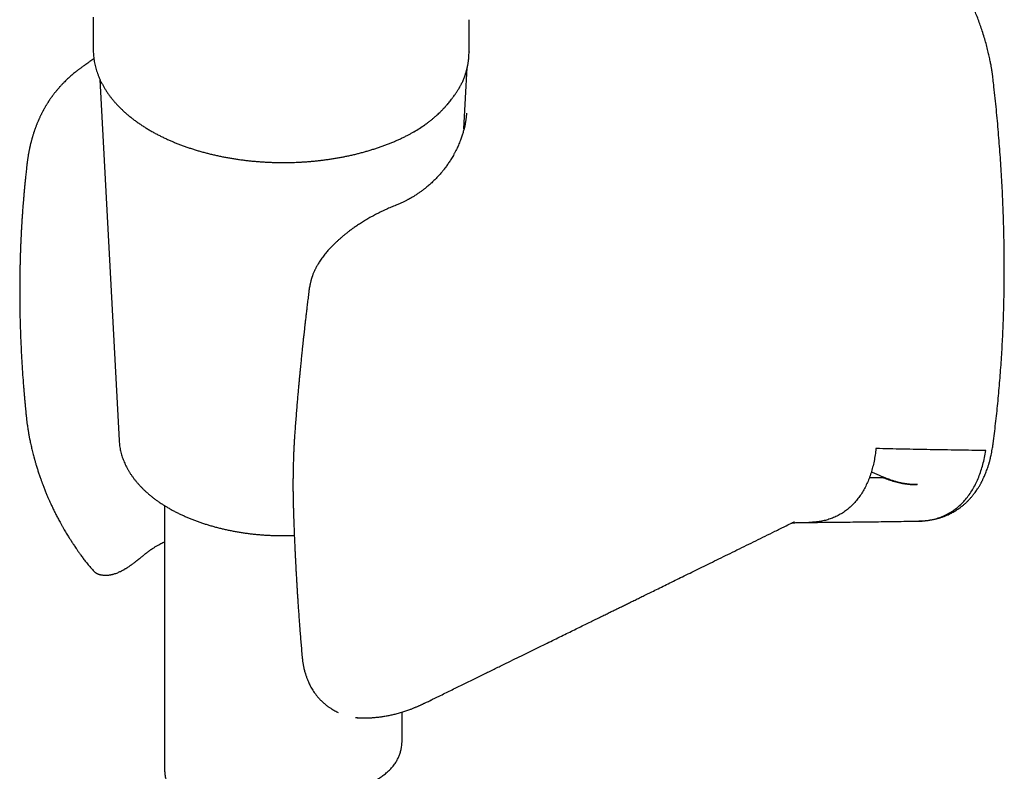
# Model space of a CAD drawing. Header units: millimetres. Extents: x 8 to 958, y 12 to 1032.
# Tile 5 of 27: x 895 to 958, y 198 to 245. Entities that reach past the tile are written whole.
import ezdxf

# ---------------------------------------------------------------- set-up
doc = ezdxf.new("R2010")
doc.units = ezdxf.units.MM

msp = doc.modelspace()

# ---------------------------------------------------------------- linework, layer by layer
at = {"color": 7, "linetype": 'Continuous', "lineweight": 30}
for p, q in [((900.06, 245.153), (900.06, 243.109)), ((923.794, 242.947), (923.794, 244.989)), ((900.06, 243.109), (900.06, 243.105)), ((900.101, 242.516), (899.846, 242.343)), ((923.789, 242.955), (923.788, 242.947)), ((923.47, 238.092), (923.676, 241.965)), ((900.483, 241.213), (901.694, 218.411)), ((923.439, 241.216), (923.438, 241.212)), ((923.623, 239.085), (923.622, 239.073)), ((913.683, 227.883), (913.683, 227.887)), ((895.819, 220.052), (895.819, 220.046)), ((901.694, 218.415), (901.694, 218.411)), ((904.56, 214.312), (904.56, 197.768)), ((944.093, 213.177), (944.098, 213.18)), ((903.262, 211.2), (903.264, 211.202)), ((900.117, 210.155), (900.119, 210.151)), ((913.249, 204.763), (913.249, 204.759)), ((921.348, 202.016), (921.344, 202.014)), ((916.721, 200.924), (916.739, 200.923)), ((919.56, 199.485), (919.56, 201.274))]:
    msp.add_line(p, q, dxfattribs=at)
for points, knots in [([(956.878, 241.24), (956.872, 241.286), (956.862, 241.371), (956.847, 241.49), (956.833, 241.59), (956.821, 241.671), (956.812, 241.732), (956.805, 241.774), (956.801, 241.799), (956.799, 241.816), (956.796, 241.832), (956.794, 241.849), (956.788, 241.883), (956.779, 241.938), (956.765, 242.02), (956.747, 242.121), (956.725, 242.24), (956.698, 242.379), (956.668, 242.528), (956.635, 242.684), (956.584, 242.909), (956.511, 243.209), (956.409, 243.586), (956.294, 243.977), (956.17, 244.359), (956.041, 244.732), (955.907, 245.091), (955.764, 245.45), (955.615, 245.802), (955.463, 246.142), (955.3, 246.487), (955.126, 246.835), (954.943, 247.184), (954.76, 247.514), (954.561, 247.856), (954.344, 248.212), (954.102, 248.587), (953.85, 248.956), (953.589, 249.321), (953.316, 249.683), (953.029, 250.043), (952.749, 250.377), (952.478, 250.684), (952.218, 250.966), (951.946, 251.247), (951.662, 251.527), (951.43, 251.744), (951.255, 251.902), (951.143, 252.001), (951.038, 252.093), (950.943, 252.174), (950.862, 252.242), (950.805, 252.288), (950.769, 252.318), (950.75, 252.333), (950.733, 252.348), (950.717, 252.36), (950.702, 252.372), (950.682, 252.389), (950.65, 252.414), (950.602, 252.453), (950.537, 252.504), (950.455, 252.568), (950.356, 252.644), (950.285, 252.697), (950.247, 252.726)], [0, 0, 0, 0, 0.011033, 0.020521, 0.028464, 0.034863, 0.039718, 0.043031, 0.044742, 0.045818, 0.047031, 0.048383, 0.049872, 0.055118, 0.061583, 0.069268, 0.078855, 0.089841, 0.101776, 0.113913, 0.126241, 0.154447, 0.183606, 0.21372, 0.244792, 0.27191, 0.299724, 0.327856, 0.355185, 0.38164, 0.407222, 0.436254, 0.464081, 0.490703, 0.516105, 0.547554, 0.578979, 0.610616, 0.642476, 0.674641, 0.707697, 0.741771, 0.769203, 0.797295, 0.826245, 0.856097, 0.886855, 0.898361, 0.909991, 0.921087, 0.930732, 0.938919, 0.945647, 0.947806, 0.949757, 0.9515, 0.953036, 0.954364, 0.956067, 0.959107, 0.964012, 0.970553, 0.97873, 0.988545, 1, 1, 1, 1]), ([(900.06, 243.105), (900.06, 243.052), (900.062, 242.943), (900.071, 242.777), (900.088, 242.606), (900.111, 242.435), (900.141, 242.265), (900.178, 242.094), (900.222, 241.923), (900.273, 241.753), (900.331, 241.583), (900.396, 241.413), (900.467, 241.244), (900.546, 241.076), (900.633, 240.908), (900.726, 240.742), (900.826, 240.576), (900.933, 240.412), (901.047, 240.249), (901.168, 240.088), (901.296, 239.928), (901.431, 239.77), (901.573, 239.614), (901.721, 239.46), (901.876, 239.308), (902.037, 239.159), (902.204, 239.012), (902.378, 238.867), (902.558, 238.725), (902.744, 238.586), (902.936, 238.45), (903.133, 238.316), (903.336, 238.186), (903.545, 238.058), (903.759, 237.934), (903.978, 237.813), (904.194, 237.699), (904.415, 237.589), (904.633, 237.485), (904.854, 237.385), (905.07, 237.291), (905.291, 237.2), (905.514, 237.112), (905.74, 237.028), (905.97, 236.946), (906.203, 236.867), (906.438, 236.792), (906.676, 236.719), (906.917, 236.65), (907.16, 236.584), (907.405, 236.522), (907.652, 236.462), (907.902, 236.406), (908.154, 236.353), (908.407, 236.304), (908.662, 236.258), (908.918, 236.215), (909.175, 236.176), (909.434, 236.14), (909.694, 236.108), (909.953, 236.079), (910.213, 236.053), (910.473, 236.031), (910.731, 236.013), (910.984, 235.998), (911.227, 235.986), (911.444, 235.979), (911.633, 235.974), (911.833, 235.971), (911.974, 235.97), (912.06, 235.97)], [0, 0, 0, 0, 0.013528, 0.028172, 0.042857, 0.057588, 0.072371, 0.08721, 0.102108, 0.11707, 0.132098, 0.147194, 0.162359, 0.177594, 0.192897, 0.208268, 0.223705, 0.239205, 0.254764, 0.27038, 0.286049, 0.301766, 0.317527, 0.333328, 0.349165, 0.365034, 0.380932, 0.396854, 0.412798, 0.428761, 0.444741, 0.460736, 0.476744, 0.492763, 0.508794, 0.524834, 0.540884, 0.555288, 0.571312, 0.585708, 0.600101, 0.61449, 0.628873, 0.643252, 0.657625, 0.671994, 0.686356, 0.700713, 0.715065, 0.72941, 0.743748, 0.758079, 0.772403, 0.786717, 0.801023, 0.815317, 0.829598, 0.843864, 0.85811, 0.87233, 0.886517, 0.900656, 0.914723, 0.928675, 0.94242, 0.955736, 0.967876, 0.977281, 0.986227, 1, 1, 1, 1]), ([(923.441, 241.215), (923.453, 241.246), (923.482, 241.318), (923.521, 241.426), (923.558, 241.535), (923.588, 241.63), (923.612, 241.711), (923.629, 241.775), (923.642, 241.824), (923.651, 241.86), (923.658, 241.889), (923.665, 241.916), (923.672, 241.946), (923.679, 241.977), (923.688, 242.018), (923.699, 242.07), (923.711, 242.136), (923.725, 242.213), (923.74, 242.304), (923.754, 242.409), (923.767, 242.527), (923.778, 242.658), (923.786, 242.801), (923.787, 242.9), (923.787, 242.951)], [0, 0, 0, 0, 0.0545623, 0.12639, 0.1899123, 0.2451364, 0.2920685, 0.3307137, 0.357246, 0.3776957, 0.3930892, 0.4089946, 0.4262492, 0.4448527, 0.4648047, 0.4988035, 0.5365211, 0.5811938, 0.6335213, 0.6935017, 0.7598559, 0.8335818, 0.9146714, 1, 1, 1, 1]), ([(899.846, 242.343), (899.825, 242.328), (899.786, 242.302), (899.735, 242.267), (899.696, 242.241), (899.667, 242.22), (899.639, 242.201), (899.608, 242.18), (899.576, 242.157), (899.54, 242.133), (899.501, 242.106), (899.455, 242.072), (899.403, 242.035), (899.339, 241.99), (899.274, 241.942), (899.206, 241.892), (899.143, 241.844), (899.079, 241.795), (899.01, 241.741), (898.921, 241.671), (898.817, 241.586), (898.701, 241.488), (898.592, 241.392), (898.492, 241.302), (898.396, 241.213), (898.303, 241.123), (898.215, 241.035), (898.138, 240.956), (898.071, 240.886), (898.006, 240.816), (897.935, 240.737), (897.86, 240.652), (897.79, 240.57), (897.734, 240.502), (897.688, 240.445), (897.645, 240.391), (897.598, 240.331), (897.551, 240.271), (897.509, 240.215), (897.473, 240.165), (897.44, 240.12), (897.404, 240.07), (897.364, 240.014), (897.324, 239.956), (897.289, 239.904), (897.26, 239.86), (897.232, 239.817), (897.2, 239.768), (897.163, 239.71), (897.127, 239.652), (897.094, 239.598), (897.063, 239.546), (897.03, 239.49), (896.997, 239.432), (896.966, 239.378), (896.94, 239.33), (896.915, 239.285), (896.887, 239.233), (896.853, 239.169), (896.817, 239.1), (896.783, 239.032), (896.752, 238.97), (896.723, 238.91), (896.694, 238.847), (896.664, 238.783), (896.637, 238.724), (896.616, 238.675), (896.595, 238.627), (896.57, 238.571), (896.54, 238.498), (896.508, 238.421), (896.477, 238.342), (896.448, 238.267), (896.421, 238.194), (896.398, 238.132), (896.378, 238.077), (896.358, 238.019), (896.336, 237.954), (896.315, 237.892), (896.296, 237.833), (896.275, 237.769), (896.251, 237.693), (896.228, 237.615), (896.207, 237.545), (896.19, 237.483), (896.172, 237.421), (896.156, 237.359), (896.139, 237.297), (896.123, 237.232), (896.105, 237.16), (896.087, 237.086), (896.071, 237.019), (896.057, 236.958), (896.042, 236.889), (896.025, 236.81), (896.009, 236.731), (895.996, 236.662), (895.984, 236.6), (895.972, 236.537), (895.96, 236.469), (895.947, 236.393), (895.933, 236.311), (895.921, 236.23), (895.91, 236.155), (895.899, 236.08), (895.89, 236.013), (895.883, 235.956), (895.877, 235.914), (895.872, 235.869), (895.865, 235.814), (895.857, 235.743), (895.85, 235.674), (895.846, 235.629), (895.844, 235.614)], [0, 0, 0, 0, 0.009813, 0.017561, 0.023246, 0.026975, 0.030699, 0.035137, 0.04016, 0.044684, 0.050332, 0.056376, 0.064137, 0.071952, 0.082626, 0.091427, 0.100162, 0.10913, 0.118899, 0.129477, 0.147401, 0.164828, 0.181508, 0.197634, 0.211876, 0.227791, 0.243669, 0.256271, 0.26729, 0.278369, 0.291172, 0.305927, 0.319882, 0.330745, 0.338226, 0.346872, 0.356409, 0.36645, 0.375273, 0.382311, 0.389299, 0.396253, 0.405275, 0.415131, 0.42265, 0.428636, 0.434926, 0.442112, 0.451002, 0.460748, 0.468115, 0.474991, 0.483735, 0.492637, 0.500494, 0.507433, 0.513352, 0.520342, 0.529937, 0.540842, 0.550146, 0.559103, 0.567329, 0.575634, 0.585851, 0.594189, 0.600631, 0.60637, 0.614273, 0.624326, 0.636539, 0.646297, 0.656853, 0.667434, 0.6761, 0.682269, 0.689793, 0.699535, 0.708446, 0.715099, 0.722937, 0.734408, 0.745245, 0.754169, 0.762006, 0.770109, 0.778467, 0.786408, 0.794428, 0.803925, 0.814728, 0.823388, 0.829822, 0.838535, 0.849885, 0.860427, 0.868767, 0.876183, 0.884212, 0.892832, 0.901874, 0.913217, 0.923683, 0.932459, 0.941413, 0.951693, 0.957248, 0.962504, 0.967484, 0.973924, 0.982905, 0.994428, 1, 1, 1, 1]), ([(956.875, 218.184), (956.885, 218.254), (956.923, 218.531), (956.983, 219.02), (957.058, 219.652), (957.128, 220.287), (957.193, 220.926), (957.252, 221.568), (957.307, 222.214), (957.357, 222.862), (957.402, 223.515), (957.443, 224.17), (957.478, 224.828), (957.509, 225.49), (957.534, 226.155), (957.555, 226.823), (957.57, 227.493), (957.581, 228.167), (957.587, 228.844), (957.588, 229.523), (957.584, 230.205), (957.575, 230.89), (957.561, 231.578), (957.542, 232.269), (957.519, 232.962), (957.49, 233.657), (957.457, 234.355), (957.418, 235.056), (957.375, 235.759), (957.327, 236.465), (957.274, 237.173), (957.216, 237.883), (957.153, 238.595), (957.085, 239.31), (957.012, 240.027), (956.943, 240.67), (956.896, 241.076), (956.877, 241.241)], [0, 0, 0, 0, 0.009774, 0.039135, 0.068498, 0.097865, 0.127233, 0.156604, 0.185977, 0.215353, 0.24473, 0.274109, 0.303491, 0.332875, 0.36226, 0.391647, 0.421037, 0.450428, 0.479821, 0.509215, 0.538612, 0.568011, 0.597411, 0.626813, 0.656218, 0.685624, 0.715032, 0.744442, 0.773855, 0.803269, 0.832686, 0.862105, 0.891526, 0.92095, 0.950376, 0.979805, 1, 1, 1, 1]), ([(922.796, 240.118), (922.821, 240.153), (922.867, 240.218), (922.932, 240.311), (922.988, 240.393), (923.037, 240.468), (923.082, 240.537), (923.121, 240.599), (923.155, 240.655), (923.185, 240.705), (923.218, 240.762), (923.255, 240.828), (923.297, 240.906), (923.343, 240.997), (923.392, 241.1), (923.423, 241.173), (923.44, 241.212)], [0, 0, 0, 0, 0.099732, 0.188152, 0.265386, 0.332615, 0.3968, 0.459133, 0.504677, 0.549199, 0.598657, 0.658149, 0.727817, 0.807844, 0.898468, 1, 1, 1, 1]), ([(920.992, 238.349), (921.056, 238.396), (921.18, 238.486), (921.353, 238.62), (921.509, 238.747), (921.648, 238.866), (921.774, 238.977), (921.886, 239.082), (921.978, 239.171), (922.053, 239.245), (922.111, 239.305), (922.157, 239.352), (922.192, 239.389), (922.22, 239.419), (922.253, 239.455), (922.298, 239.504), (922.356, 239.568), (922.427, 239.649), (922.508, 239.745), (922.598, 239.856), (922.696, 239.982), (922.761, 240.071), (922.796, 240.119)], [0, 0, 0, 0, 0.087402, 0.168994, 0.244836, 0.314963, 0.379596, 0.439255, 0.493964, 0.530786, 0.564152, 0.593872, 0.609677, 0.624755, 0.644012, 0.668626, 0.704912, 0.748791, 0.800257, 0.859299, 0.925893, 1, 1, 1, 1]), ([(923.625, 239.088), (923.623, 239.051), (923.619, 238.982), (923.61, 238.88), (923.6, 238.787), (923.589, 238.701), (923.577, 238.621), (923.565, 238.546), (923.546, 238.432), (923.516, 238.283), (923.471, 238.086), (923.412, 237.869), (923.337, 237.627), (923.259, 237.409), (923.186, 237.224), (923.125, 237.078), (923.062, 236.938), (922.996, 236.797), (922.921, 236.648), (922.842, 236.5), (922.762, 236.358), (922.686, 236.229), (922.611, 236.108), (922.538, 235.996), (922.467, 235.89), (922.394, 235.785), (922.313, 235.674), (922.22, 235.551), (922.118, 235.423), (922.012, 235.297), (921.909, 235.179), (921.809, 235.07), (921.685, 234.939), (921.529, 234.784), (921.337, 234.606), (921.163, 234.457), (921.01, 234.333), (920.876, 234.23), (920.726, 234.12), (920.588, 234.024), (920.47, 233.946), (920.38, 233.888), (920.298, 233.837), (920.226, 233.794), (920.165, 233.759), (920.117, 233.731), (920.08, 233.71), (920.047, 233.691), (920.009, 233.67), (919.96, 233.644), (919.9, 233.611), (919.829, 233.574), (919.722, 233.52), (919.575, 233.449), (919.384, 233.362), (919.247, 233.306), (919.175, 233.277)], [0, 0, 0, 0, 0.018906, 0.0357316, 0.0504752, 0.0631423, 0.0745126, 0.0855961, 0.0963981, 0.1249237, 0.1526704, 0.1865644, 0.221943, 0.2589434, 0.2825998, 0.3040146, 0.3238887, 0.3443717, 0.3661347, 0.3900747, 0.4103682, 0.4302099, 0.4486853, 0.4657949, 0.4819867, 0.4977672, 0.5151247, 0.5346582, 0.5562503, 0.5771803, 0.5967697, 0.6151904, 0.632792, 0.6641961, 0.6968677, 0.7297514, 0.7482876, 0.7687791, 0.7912264, 0.8156293, 0.8291924, 0.8422584, 0.8537579, 0.8636909, 0.8720573, 0.8788574, 0.8834396, 0.8872238, 0.8922094, 0.8987109, 0.906728, 0.9162598, 0.9270112, 0.9487443, 0.9730778, 1, 1, 1, 1]), ([(920.31, 237.911), (920.428, 237.981), (920.665, 238.122), (920.883, 238.274), (920.992, 238.349)], [0, 0, 0, 0, 0.500159, 1, 1, 1, 1]), ([(912.06, 235.97), (912.158, 235.97), (912.296, 235.971), (912.499, 235.974), (912.672, 235.979), (912.877, 235.986), (913.093, 235.996), (913.319, 236.008), (913.551, 236.024), (913.79, 236.043), (914.032, 236.065), (914.277, 236.091), (914.523, 236.119), (914.772, 236.152), (915.021, 236.187), (915.271, 236.226), (915.52, 236.269), (915.77, 236.315), (916.018, 236.364), (916.266, 236.417), (916.512, 236.473), (916.758, 236.532), (917.001, 236.595), (917.243, 236.661), (917.482, 236.731), (917.72, 236.804), (917.955, 236.88), (918.188, 236.959), (918.417, 237.042), (918.644, 237.127), (918.868, 237.216), (919.089, 237.308), (919.307, 237.403), (919.521, 237.501), (919.694, 237.584), (919.795, 237.635), (919.827, 237.651)], [0, 0, 0, 0, 0.035019, 0.04898, 0.07219, 0.096265, 0.122078, 0.149016, 0.176831, 0.205325, 0.23436, 0.263831, 0.293659, 0.323785, 0.354161, 0.38475, 0.415522, 0.446453, 0.477522, 0.508713, 0.540012, 0.571407, 0.602887, 0.634444, 0.666072, 0.697762, 0.72951, 0.761311, 0.79316, 0.825053, 0.856988, 0.888961, 0.920969, 0.95301, 0.985081, 1, 1, 1, 1]), ([(919.827, 237.651), (919.858, 237.666), (919.95, 237.712), (920.097, 237.791), (920.229, 237.863), (920.299, 237.905), (920.314, 237.913)], [0, 0, 0, 0, 0.18575, 0.546544, 0.907702, 1, 1, 1, 1]), ([(895.846, 235.629), (895.839, 235.566), (895.825, 235.441), (895.805, 235.26), (895.787, 235.091), (895.772, 234.941), (895.759, 234.809), (895.747, 234.694), (895.738, 234.601), (895.731, 234.527), (895.725, 234.47), (895.721, 234.426), (895.718, 234.391), (895.715, 234.358), (895.711, 234.317), (895.706, 234.266), (895.7, 234.201), (895.693, 234.119), (895.684, 234.022), (895.675, 233.918), (895.662, 233.768), (895.647, 233.582), (895.63, 233.366), (895.615, 233.176), (895.603, 233.011), (895.592, 232.867), (895.583, 232.731), (895.574, 232.598), (895.565, 232.465), (895.557, 232.347), (895.551, 232.244), (895.545, 232.158), (895.541, 232.079), (895.537, 232.014), (895.534, 231.969), (895.532, 231.936), (895.53, 231.906), (895.528, 231.871), (895.525, 231.814), (895.521, 231.73), (895.514, 231.614), (895.507, 231.474), (895.499, 231.31), (895.49, 231.123), (895.481, 230.913), (895.471, 230.682), (895.461, 230.429), (895.454, 230.228), (895.45, 230.083), (895.447, 230.002), (895.445, 229.92), (895.443, 229.836), (895.44, 229.752), (895.438, 229.671), (895.436, 229.599), (895.435, 229.542), (895.434, 229.499), (895.433, 229.468), (895.433, 229.442), (895.432, 229.416), (895.431, 229.385), (895.43, 229.335), (895.429, 229.264), (895.427, 229.166), (895.425, 229.052), (895.423, 228.927), (895.421, 228.797), (895.42, 228.669), (895.418, 228.472), (895.416, 228.212), (895.415, 227.878), (895.415, 227.544), (895.417, 227.281), (895.419, 227.099), (895.42, 226.995), (895.421, 226.897), (895.422, 226.811), (895.423, 226.743), (895.424, 226.693), (895.424, 226.656), (895.425, 226.623), (895.426, 226.587), (895.426, 226.544), (895.427, 226.483), (895.429, 226.4), (895.431, 226.292), (895.434, 226.16), (895.438, 226.005), (895.442, 225.833), (895.447, 225.656), (895.453, 225.48), (895.458, 225.304), (895.472, 224.917), (895.495, 224.359), (895.533, 223.625), (895.576, 222.928), (895.612, 222.408), (895.638, 222.069), (895.649, 221.917), (895.661, 221.775), (895.671, 221.649), (895.68, 221.543), (895.687, 221.457), (895.692, 221.399), (895.695, 221.364), (895.696, 221.345), (895.698, 221.329), (895.699, 221.31), (895.702, 221.28), (895.706, 221.236), (895.711, 221.176), (895.718, 221.095), (895.727, 220.994), (895.739, 220.869), (895.752, 220.724), (895.767, 220.559), (895.785, 220.374), (895.802, 220.201), (895.814, 220.089), (895.818, 220.046)], [0, 0, 0, 0, 0.012492, 0.02477, 0.035861, 0.045766, 0.054486, 0.062022, 0.068374, 0.072962, 0.076645, 0.079614, 0.081546, 0.083545, 0.086212, 0.089546, 0.093546, 0.099117, 0.105614, 0.112723, 0.119634, 0.135127, 0.149267, 0.162055, 0.172333, 0.181544, 0.190311, 0.199024, 0.207682, 0.216287, 0.222038, 0.227765, 0.233219, 0.237458, 0.240391, 0.242098, 0.243895, 0.246165, 0.248906, 0.254975, 0.262549, 0.271626, 0.282206, 0.294453, 0.308065, 0.323038, 0.339372, 0.357064, 0.362167, 0.367373, 0.372681, 0.378092, 0.383605, 0.389082, 0.393726, 0.397411, 0.400242, 0.402022, 0.403456, 0.405171, 0.407168, 0.409445, 0.41469, 0.421001, 0.428378, 0.436706, 0.445086, 0.453329, 0.461435, 0.48302, 0.50357, 0.525597, 0.547219, 0.553935, 0.560614, 0.567123, 0.572686, 0.57718, 0.580109, 0.582296, 0.584184, 0.586491, 0.589226, 0.592389, 0.598226, 0.60512, 0.613071, 0.623388, 0.634681, 0.645964, 0.65719, 0.668359, 0.679469, 0.731074, 0.774612, 0.818574, 0.863262, 0.872933, 0.882636, 0.891838, 0.899775, 0.906439, 0.911833, 0.915957, 0.917362, 0.918523, 0.919442, 0.920386, 0.922228, 0.925033, 0.928802, 0.933534, 0.940121, 0.947965, 0.957066, 0.967424, 0.979036, 0.991904, 1, 1, 1, 1]), ([(919.177, 233.277), (919.074, 233.235), (918.87, 233.152), (918.563, 233.017), (918.261, 232.876), (917.965, 232.728), (917.676, 232.575), (917.396, 232.417), (917.125, 232.255), (916.876, 232.097), (916.648, 231.944), (916.443, 231.8), (916.252, 231.66), (916.077, 231.525), (915.917, 231.397), (915.774, 231.278), (915.642, 231.164), (915.515, 231.051), (915.402, 230.947), (915.305, 230.854), (915.226, 230.776), (915.154, 230.704), (915.091, 230.639), (915.028, 230.573), (914.958, 230.498), (914.876, 230.407), (914.784, 230.301), (914.688, 230.184), (914.592, 230.063), (914.501, 229.94), (914.413, 229.816), (914.332, 229.693), (914.266, 229.587), (914.216, 229.502), (914.179, 229.437), (914.149, 229.382), (914.12, 229.326), (914.087, 229.262), (914.049, 229.183), (914.008, 229.094), (913.97, 229.003), (913.936, 228.919), (913.907, 228.842), (913.885, 228.779), (913.867, 228.727), (913.853, 228.683), (913.84, 228.641), (913.827, 228.6), (913.816, 228.559), (913.803, 228.513), (913.788, 228.455), (913.769, 228.379), (913.747, 228.283), (913.724, 228.168), (913.701, 228.034), (913.688, 227.938), (913.682, 227.887)], [0, 0, 0, 0, 0.044672, 0.087957, 0.129899, 0.170562, 0.210024, 0.248355, 0.285466, 0.321332, 0.352032, 0.381192, 0.40873, 0.434528, 0.458491, 0.480172, 0.500032, 0.51991, 0.54064, 0.554265, 0.56796, 0.580143, 0.590551, 0.600484, 0.612819, 0.627633, 0.644846, 0.663765, 0.682727, 0.701737, 0.720799, 0.739922, 0.7577, 0.768649, 0.778176, 0.786298, 0.793482, 0.802756, 0.814655, 0.828202, 0.841701, 0.853975, 0.865035, 0.874889, 0.881335, 0.887599, 0.893691, 0.899612, 0.905362, 0.911266, 0.919052, 0.930081, 0.94369, 0.959877, 0.978645, 1, 1, 1, 1]), ([(913.68, 227.883), (913.664, 227.753), (913.633, 227.5), (913.588, 227.132), (913.546, 226.787), (913.508, 226.466), (913.474, 226.168), (913.442, 225.898), (913.415, 225.654), (913.39, 225.437), (913.368, 225.24), (913.349, 225.064), (913.332, 224.912), (913.318, 224.784), (913.307, 224.677), (913.297, 224.586), (913.288, 224.505), (913.28, 224.426), (913.271, 224.343), (913.259, 224.231), (913.244, 224.085), (913.225, 223.903), (913.206, 223.717), (913.187, 223.53), (913.168, 223.343), (913.148, 223.144), (913.127, 222.931), (913.105, 222.705), (913.082, 222.463), (913.058, 222.207), (913.033, 221.934), (913.005, 221.625), (912.974, 221.278), (912.941, 220.891), (912.906, 220.48), (912.871, 220.047), (912.835, 219.59), (912.811, 219.279), (912.799, 219.119)], [0, 0, 0, 0, 0.044499, 0.08636, 0.125585, 0.162173, 0.196125, 0.227441, 0.254554, 0.279324, 0.301751, 0.321835, 0.339575, 0.35367, 0.365828, 0.37605, 0.384749, 0.393701, 0.403109, 0.412971, 0.432234, 0.453026, 0.475348, 0.495654, 0.517078, 0.539626, 0.563761, 0.58981, 0.617256, 0.646549, 0.677688, 0.710673, 0.75235, 0.796644, 0.843556, 0.893086, 0.945234, 1, 1, 1, 1]), ([(895.818, 220.052), (895.825, 219.978), (895.839, 219.836), (895.862, 219.632), (895.886, 219.448), (895.91, 219.283), (895.932, 219.137), (895.952, 219.018), (895.968, 218.924), (895.981, 218.848), (895.994, 218.776), (896.008, 218.699), (896.024, 218.613), (896.045, 218.509), (896.07, 218.385), (896.1, 218.243), (896.133, 218.092), (896.168, 217.941), (896.206, 217.782), (896.246, 217.624), (896.285, 217.472), (896.318, 217.352), (896.343, 217.258), (896.363, 217.187), (896.382, 217.119), (896.403, 217.047), (896.429, 216.958), (896.46, 216.852), (896.495, 216.738), (896.532, 216.621), (896.569, 216.505), (896.607, 216.386), (896.647, 216.266), (896.687, 216.149), (896.726, 216.036), (896.761, 215.937), (896.791, 215.855), (896.816, 215.786), (896.842, 215.716), (896.873, 215.633), (896.911, 215.532), (896.954, 215.42), (897, 215.304), (897.06, 215.155), (897.131, 214.982), (897.215, 214.787), (897.298, 214.599), (897.385, 214.406), (897.484, 214.196), (897.59, 213.974), (897.706, 213.743), (897.828, 213.505), (897.943, 213.29), (898.048, 213.1), (898.137, 212.943), (898.225, 212.792), (898.311, 212.646), (898.393, 212.512), (898.47, 212.389), (898.535, 212.287), (898.589, 212.203), (898.63, 212.14), (898.658, 212.097), (898.68, 212.063), (898.704, 212.026), (898.735, 211.978), (898.779, 211.912), (898.835, 211.826), (898.908, 211.717), (898.995, 211.586), (899.099, 211.434), (899.22, 211.261), (899.359, 211.068), (899.516, 210.858), (899.694, 210.632), (899.894, 210.393), (900.04, 210.235), (900.116, 210.153)], [0, 0, 0, 0, 0.022053, 0.042121, 0.060223, 0.076376, 0.090586, 0.102829, 0.111073, 0.118112, 0.12471, 0.132081, 0.140251, 0.149445, 0.161919, 0.175922, 0.190453, 0.205047, 0.219108, 0.235614, 0.249975, 0.262374, 0.26996, 0.276716, 0.282644, 0.28903, 0.297383, 0.307693, 0.319151, 0.329912, 0.340917, 0.352164, 0.363653, 0.375255, 0.385571, 0.395758, 0.403569, 0.409189, 0.415517, 0.42358, 0.433179, 0.444392, 0.455856, 0.466942, 0.48727, 0.506234, 0.523872, 0.542357, 0.563148, 0.586225, 0.608408, 0.63233, 0.657973, 0.673885, 0.690387, 0.706451, 0.721004, 0.735967, 0.74893, 0.7599, 0.768889, 0.775907, 0.780035, 0.783028, 0.78675, 0.791967, 0.798677, 0.808132, 0.819883, 0.834071, 0.85069, 0.869727, 0.891158, 0.914952, 0.941062, 0.969433, 1, 1, 1, 1]), ([(912.799, 219.119), (912.791, 219.005), (912.775, 218.784), (912.755, 218.461), (912.738, 218.157), (912.723, 217.872), (912.712, 217.607), (912.702, 217.36), (912.694, 217.133), (912.688, 216.926), (912.684, 216.738), (912.68, 216.57), (912.677, 216.422), (912.675, 216.293), (912.674, 216.185), (912.673, 216.099), (912.673, 216.034), (912.672, 215.985), (912.672, 215.942), (912.672, 215.903), (912.671, 215.864), (912.671, 215.826), (912.671, 215.783), (912.671, 215.73), (912.671, 215.664), (912.671, 215.581), (912.671, 215.483), (912.671, 215.369), (912.672, 215.239), (912.674, 215.092), (912.676, 214.93), (912.678, 214.752), (912.682, 214.557), (912.687, 214.347), (912.691, 214.201), (912.694, 214.125)], [0, 0, 0, 0, 0.069697, 0.135373, 0.197031, 0.254678, 0.308315, 0.357947, 0.403575, 0.445201, 0.482825, 0.516448, 0.546071, 0.571693, 0.593315, 0.610936, 0.623073, 0.632153, 0.640164, 0.648703, 0.655915, 0.663465, 0.671392, 0.681487, 0.694723, 0.711102, 0.730623, 0.753287, 0.779094, 0.808045, 0.840141, 0.875383, 0.913773, 0.955311, 1, 1, 1, 1]), ([(901.694, 218.416), (901.694, 218.408), (901.696, 218.348), (901.707, 218.234), (901.725, 218.076), (901.751, 217.918), (901.784, 217.76), (901.823, 217.603), (901.869, 217.446), (901.921, 217.29), (901.98, 217.135), (902.046, 216.981), (902.118, 216.828), (902.196, 216.676), (902.282, 216.525), (902.373, 216.375), (902.471, 216.227), (902.576, 216.081), (902.687, 215.936), (902.804, 215.793), (902.927, 215.651), (903.056, 215.512), (903.191, 215.375), (903.332, 215.24), (903.479, 215.107), (903.631, 214.977), (903.789, 214.85), (903.952, 214.724), (904.121, 214.602), (904.294, 214.482), (904.473, 214.365), (904.657, 214.251), (904.845, 214.14), (905.038, 214.032), (905.235, 213.927), (905.437, 213.825), (905.643, 213.727), (905.853, 213.631), (906.067, 213.539), (906.285, 213.45), (906.506, 213.365), (906.731, 213.283), (906.96, 213.204), (907.191, 213.129), (907.426, 213.058), (907.663, 212.99), (907.904, 212.926), (908.147, 212.865), (908.392, 212.808), (908.639, 212.755), (908.889, 212.706), (909.141, 212.66), (909.395, 212.618), (909.65, 212.58), (909.907, 212.546), (910.165, 212.516), (910.424, 212.49), (910.684, 212.467), (910.946, 212.449), (911.207, 212.434), (911.47, 212.423), (911.733, 212.416), (911.996, 212.413), (912.259, 212.414), (912.512, 212.419), (912.677, 212.425), (912.754, 212.428)], [0, 0, 0, 0, 0.002147, 0.017431, 0.032723, 0.048029, 0.063355, 0.078709, 0.094094, 0.109516, 0.124978, 0.140484, 0.156035, 0.171632, 0.187276, 0.202966, 0.218699, 0.234476, 0.250292, 0.266145, 0.282031, 0.297948, 0.313892, 0.329858, 0.345845, 0.361849, 0.377866, 0.393894, 0.40993, 0.425973, 0.44202, 0.458069, 0.474119, 0.490168, 0.506216, 0.52226, 0.538302, 0.55434, 0.570373, 0.586402, 0.602426, 0.618445, 0.63446, 0.650469, 0.666474, 0.682473, 0.698469, 0.714459, 0.730446, 0.746428, 0.762407, 0.778382, 0.794353, 0.810322, 0.826288, 0.842251, 0.858213, 0.874172, 0.89013, 0.906086, 0.922042, 0.937997, 0.953951, 0.969905, 0.985859, 1, 1, 1, 1]), ([(949.485, 217.912), (949.468, 217.776), (949.435, 217.504), (949.364, 217.113), (949.277, 216.735), (949.173, 216.372), (949.052, 216.025), (948.913, 215.695), (948.758, 215.382), (948.587, 215.088), (948.399, 214.814), (948.196, 214.56), (947.977, 214.326), (947.742, 214.115), (947.493, 213.925), (947.231, 213.758), (946.955, 213.614), (946.666, 213.494), (946.366, 213.397), (946.054, 213.323), (945.732, 213.275), (945.463, 213.251), (945.298, 213.252), (945.248, 213.252)], [0, 0, 0, 0, 0.048909, 0.097821, 0.146733, 0.195642, 0.244549, 0.293461, 0.342376, 0.391288, 0.440197, 0.489103, 0.538011, 0.586921, 0.635831, 0.684741, 0.733651, 0.782561, 0.831471, 0.880379, 0.929286, 0.978194, 1, 1, 1, 1]), ([(956.416, 217.787), (955.83, 217.795), (954.663, 217.811), (952.922, 217.84), (951.198, 217.873), (950.054, 217.899), (949.485, 217.912)], [0, 0, 0, 0, 0.25378, 0.505039, 0.753778, 1, 1, 1, 1]), ([(952.168, 213.338), (952.207, 213.338), (952.281, 213.34), (952.385, 213.344), (952.474, 213.35), (952.548, 213.356), (952.61, 213.361), (952.681, 213.369), (952.773, 213.379), (952.889, 213.396), (953.006, 213.416), (953.115, 213.437), (953.216, 213.459), (953.319, 213.483), (953.422, 213.511), (953.53, 213.543), (953.623, 213.573), (953.708, 213.602), (953.787, 213.631), (953.876, 213.666), (953.986, 213.712), (954.11, 213.768), (954.242, 213.834), (954.362, 213.899), (954.469, 213.962), (954.57, 214.025), (954.671, 214.092), (954.791, 214.177), (954.929, 214.283), (955.077, 214.408), (955.22, 214.54), (955.333, 214.653), (955.42, 214.747), (955.482, 214.816), (955.543, 214.887), (955.606, 214.964), (955.673, 215.049), (955.747, 215.147), (955.822, 215.253), (955.893, 215.359), (955.956, 215.456), (956.01, 215.545), (956.056, 215.625), (956.097, 215.697), (956.132, 215.761), (956.162, 215.818), (956.191, 215.875), (956.224, 215.94), (956.261, 216.017), (956.308, 216.117), (956.36, 216.237), (956.418, 216.376), (956.473, 216.52), (956.521, 216.653), (956.56, 216.769), (956.588, 216.859), (956.611, 216.933), (956.629, 216.995), (956.646, 217.054), (956.665, 217.122), (956.687, 217.207), (956.713, 217.309), (956.743, 217.436), (956.776, 217.59), (956.812, 217.771), (956.846, 217.97), (956.866, 218.111), (956.876, 218.184)], [0, 0, 0, 0, 0.015342, 0.028961, 0.040853, 0.051013, 0.059439, 0.066187, 0.081849, 0.099132, 0.11568, 0.131335, 0.145703, 0.158886, 0.175122, 0.190623, 0.206205, 0.216437, 0.228357, 0.241969, 0.256431, 0.278829, 0.299499, 0.318888, 0.336567, 0.35223, 0.368997, 0.387675, 0.414693, 0.442182, 0.469154, 0.49645, 0.509455, 0.522358, 0.535159, 0.548475, 0.563501, 0.580184, 0.599284, 0.616662, 0.632323, 0.646277, 0.65873, 0.669786, 0.679446, 0.687823, 0.69553, 0.705169, 0.716738, 0.729642, 0.748729, 0.768277, 0.788286, 0.808575, 0.822778, 0.834762, 0.84453, 0.852084, 0.858819, 0.867679, 0.878666, 0.891778, 0.906752, 0.927215, 0.949579, 0.973842, 1, 1, 1, 1]), ([(952.184, 213.341), (952.266, 213.342), (952.474, 213.345), (952.796, 213.383), (953.15, 213.452), (953.491, 213.552), (953.818, 213.682), (954.13, 213.842), (954.426, 214.033), (954.704, 214.253), (954.964, 214.5), (955.204, 214.773), (955.426, 215.072), (955.629, 215.395), (955.811, 215.741), (955.974, 216.11), (956.117, 216.5), (956.238, 216.909), (956.34, 217.337), (956.391, 217.637), (956.416, 217.787)], [0, 0, 0, 0, 0.037203, 0.093792, 0.150436, 0.207159, 0.263992, 0.320974, 0.377949, 0.434761, 0.491453, 0.548058, 0.604605, 0.661114, 0.717599, 0.774074, 0.830545, 0.887019, 0.943502, 1, 1, 1, 1]), ([(950.068, 216.06), (949.992, 216.091), (949.726, 216.201), (949.432, 216.324), (949.213, 216.418), (949.186, 216.43)], [0, 0, 0, 0, 0.258462, 0.907164, 1, 1, 1, 1]), ([(949.951, 216.074), (949.662, 216.072), (949.366, 216.07), (949.07, 216.069), (949.063, 216.069)], [0, 0, 0, 0, 0.9763093, 1, 1, 1, 1]), ([(949.951, 216.074), (950.068, 216.029), (950.3, 215.939), (950.644, 215.832), (950.983, 215.747), (951.315, 215.685), (951.641, 215.647), (951.901, 215.632), (952.049, 215.637), (952.094, 215.639)], [0, 0, 0, 0, 0.155831, 0.311405, 0.466745, 0.621871, 0.776804, 0.93157, 1, 1, 1, 1]), ([(952.104, 215.636), (952.093, 215.636), (952.069, 215.635), (952.018, 215.635), (951.95, 215.635), (951.872, 215.637), (951.788, 215.641), (951.708, 215.646), (951.633, 215.653), (951.564, 215.66), (951.502, 215.667), (951.449, 215.674), (951.404, 215.681), (951.359, 215.687), (951.306, 215.696), (951.233, 215.709), (951.147, 215.725), (951.052, 215.745), (950.96, 215.767), (950.871, 215.789), (950.782, 215.813), (950.69, 215.839), (950.589, 215.87), (950.477, 215.906), (950.353, 215.949), (950.215, 216), (950.118, 216.039), (950.068, 216.059)], [0, 0, 0, 0, 0.022001, 0.05149, 0.088575, 0.133316, 0.173866, 0.21544, 0.252456, 0.284856, 0.3174, 0.343386, 0.362828, 0.382887, 0.409358, 0.442252, 0.490007, 0.536424, 0.581119, 0.624086, 0.665323, 0.70864, 0.755382, 0.807871, 0.866124, 0.93016, 1, 1, 1, 1]), ([(912.694, 214.125), (912.698, 213.991), (912.706, 213.731), (912.719, 213.349), (912.732, 212.985), (912.746, 212.64), (912.759, 212.314), (912.772, 212.009), (912.785, 211.723), (912.797, 211.455), (912.809, 211.205), (912.82, 210.972), (912.831, 210.757), (912.842, 210.559), (912.851, 210.391), (912.858, 210.248), (912.865, 210.126), (912.872, 210.003), (912.88, 209.858), (912.89, 209.685), (912.902, 209.482), (912.915, 209.26), (912.93, 209.02), (912.946, 208.764), (912.963, 208.491), (912.982, 208.203), (913.003, 207.896), (913.026, 207.57), (913.051, 207.224), (913.078, 206.858), (913.107, 206.473), (913.138, 206.07), (913.172, 205.649), (913.209, 205.21), (913.234, 204.911), (913.247, 204.759)], [0, 0, 0, 0, 0.042594, 0.083245, 0.121951, 0.158714, 0.193533, 0.225839, 0.25627, 0.284826, 0.311509, 0.336317, 0.359252, 0.380312, 0.399499, 0.41326, 0.42587, 0.438624, 0.45254, 0.472302, 0.494015, 0.517678, 0.543291, 0.570855, 0.599825, 0.630677, 0.663409, 0.698024, 0.735284, 0.774503, 0.815681, 0.85882, 0.903919, 0.950978, 1, 1, 1, 1]), ([(944.094, 213.175), (944.109, 213.182), (944.14, 213.198), (944.182, 213.218), (944.216, 213.235), (944.239, 213.246), (944.257, 213.254), (944.271, 213.261), (944.283, 213.267), (944.297, 213.273), (944.311, 213.279), (944.321, 213.284), (944.329, 213.287), (944.335, 213.29), (944.336, 213.29), (944.336, 213.29)], [0, 0, 0, 0, 0.084208, 0.176215, 0.250816, 0.309814, 0.357982, 0.395914, 0.446186, 0.522727, 0.608031, 0.687611, 0.762142, 0.890686, 1, 1, 1, 1]), ([(945.246, 213.249), (945.249, 213.249), (945.492, 213.251), (945.97, 213.256), (946.673, 213.262), (947.358, 213.269), (948.023, 213.277), (948.67, 213.284), (949.317, 213.292), (949.963, 213.301), (950.608, 213.31), (951.229, 213.319), (951.828, 213.328), (952.219, 213.334), (952.411, 213.337)], [0, 0, 0, 0, 0.000906, 0.101727, 0.199891, 0.295397, 0.388247, 0.478442, 0.56598, 0.659206, 0.749221, 0.836024, 0.919617, 1, 1, 1, 1]), ([(921.348, 202.015), (921.531, 202.104), (921.96, 202.315), (922.627, 202.642), (923.344, 202.993), (924.038, 203.333), (924.711, 203.663), (925.362, 203.981), (925.974, 204.282), (926.549, 204.563), (927.088, 204.828), (927.608, 205.083), (928.11, 205.329), (928.594, 205.566), (929.059, 205.794), (929.506, 206.013), (929.935, 206.224), (930.345, 206.425), (930.737, 206.617), (931.11, 206.8), (931.459, 206.971), (931.784, 207.131), (932.086, 207.279), (932.371, 207.419), (932.64, 207.551), (932.887, 207.672), (933.122, 207.787), (933.355, 207.902), (933.601, 208.022), (933.86, 208.149), (934.131, 208.282), (934.413, 208.421), (934.707, 208.565), (935.014, 208.715), (935.355, 208.883), (935.732, 209.068), (936.148, 209.272), (936.582, 209.485), (937.034, 209.707), (937.505, 209.938), (937.994, 210.179), (938.502, 210.428), (939.027, 210.686), (939.571, 210.953), (940.134, 211.229), (940.714, 211.514), (941.301, 211.803), (941.894, 212.094), (942.492, 212.388), (943.106, 212.69), (943.644, 212.954), (943.977, 213.117), (944.099, 213.178)], [0, 0, 0, 0, 0.02412, 0.056583, 0.088082, 0.118619, 0.148194, 0.176806, 0.204456, 0.228956, 0.252648, 0.27553, 0.297604, 0.318869, 0.339325, 0.358973, 0.377812, 0.395842, 0.413063, 0.429476, 0.44508, 0.459051, 0.472303, 0.484837, 0.496652, 0.507747, 0.517438, 0.527646, 0.538444, 0.549831, 0.561808, 0.574145, 0.587051, 0.600525, 0.614569, 0.632028, 0.650294, 0.669366, 0.689245, 0.709929, 0.731419, 0.753716, 0.776818, 0.800727, 0.825442, 0.850962, 0.877289, 0.90285, 0.929128, 0.956122, 0.983832, 1, 1, 1, 1]), ([(944.199, 213.226), (944.219, 213.227), (944.27, 213.229), (944.364, 213.233), (944.476, 213.237), (944.585, 213.24), (944.67, 213.241), (944.73, 213.243), (944.774, 213.243), (944.827, 213.244), (944.9, 213.245), (944.995, 213.247), (945.115, 213.248), (945.202, 213.249), (945.249, 213.249)], [0, 0, 0, 0, 0.0686692, 0.1692386, 0.2823395, 0.3908917, 0.4821737, 0.5250973, 0.5629749, 0.6095662, 0.6748095, 0.7630512, 0.8714993, 1, 1, 1, 1]), ([(903.266, 211.2), (903.299, 211.228), (903.363, 211.281), (903.455, 211.353), (903.535, 211.414), (903.603, 211.463), (903.658, 211.502), (903.699, 211.531), (903.728, 211.551), (903.75, 211.565), (903.771, 211.579), (903.795, 211.596), (903.833, 211.62), (903.887, 211.655), (903.96, 211.701), (904.039, 211.748), (904.119, 211.795), (904.217, 211.85), (904.33, 211.911), (904.45, 211.973), (904.527, 212.01), (904.56, 212.025)], [0, 0, 0, 0, 0.088528, 0.166124, 0.23275, 0.288371, 0.332965, 0.366511, 0.388009, 0.402021, 0.418078, 0.437192, 0.459365, 0.506573, 0.563555, 0.625587, 0.685508, 0.74324, 0.840876, 0.931592, 1, 1, 1, 1]), ([(900.116, 210.153), (900.128, 210.141), (900.151, 210.118), (900.188, 210.091), (900.221, 210.069), (900.251, 210.051), (900.278, 210.037), (900.3, 210.025), (900.322, 210.016), (900.343, 210.006), (900.367, 209.997), (900.4, 209.985), (900.44, 209.972), (900.481, 209.96), (900.518, 209.95), (900.551, 209.943), (900.587, 209.936), (900.631, 209.929), (900.683, 209.923), (900.736, 209.918), (900.783, 209.916), (900.824, 209.915), (900.87, 209.916), (900.93, 209.918), (901.005, 209.923), (901.084, 209.933), (901.161, 209.946), (901.234, 209.96), (901.303, 209.977), (901.39, 210.001), (901.49, 210.033), (901.601, 210.075), (901.7, 210.118), (901.795, 210.163), (901.878, 210.205), (901.951, 210.245), (902.004, 210.275), (902.043, 210.298), (902.083, 210.322), (902.141, 210.357), (902.21, 210.401), (902.286, 210.451), (902.355, 210.497), (902.418, 210.541), (902.476, 210.582), (902.528, 210.619), (902.581, 210.658), (902.638, 210.7), (902.7, 210.747), (902.777, 210.806), (902.872, 210.88), (902.987, 210.971), (903.118, 211.078), (903.213, 211.158), (903.262, 211.199)], [0, 0, 0, 0, 0.021472, 0.039906, 0.056086, 0.069741, 0.081904, 0.090712, 0.097162, 0.104082, 0.111652, 0.119876, 0.133284, 0.14495, 0.154769, 0.163675, 0.172872, 0.184798, 0.199459, 0.214227, 0.22639, 0.235941, 0.245569, 0.262087, 0.282668, 0.303254, 0.322995, 0.341829, 0.360287, 0.378553, 0.411531, 0.443912, 0.475188, 0.500661, 0.531122, 0.558862, 0.572978, 0.585084, 0.598043, 0.614209, 0.645707, 0.670347, 0.693869, 0.719169, 0.736722, 0.754759, 0.773284, 0.792307, 0.81352, 0.838151, 0.87155, 0.909662, 0.952479, 1, 1, 1, 1]), ([(913.249, 204.763), (913.254, 204.711), (913.263, 204.615), (913.281, 204.481), (913.298, 204.368), (913.314, 204.276), (913.327, 204.206), (913.338, 204.149), (913.351, 204.089), (913.369, 204.008), (913.394, 203.907), (913.423, 203.801), (913.451, 203.704), (913.476, 203.625), (913.502, 203.546), (913.53, 203.466), (913.565, 203.373), (913.603, 203.277), (913.65, 203.169), (913.704, 203.052), (913.768, 202.923), (913.843, 202.786), (913.927, 202.648), (914.008, 202.526), (914.08, 202.426), (914.14, 202.347), (914.195, 202.278), (914.249, 202.214), (914.307, 202.147), (914.375, 202.074), (914.451, 201.996), (914.532, 201.918), (914.613, 201.845), (914.691, 201.778), (914.76, 201.722), (914.815, 201.68), (914.862, 201.645), (914.912, 201.609), (914.976, 201.563), (915.056, 201.51), (915.152, 201.45), (915.261, 201.386), (915.385, 201.318), (915.474, 201.278), (915.522, 201.255)], [0, 0, 0, 0, 0.036305, 0.067837, 0.094447, 0.116021, 0.132475, 0.143749, 0.155948, 0.174342, 0.199494, 0.225927, 0.248452, 0.267009, 0.281608, 0.303863, 0.323569, 0.347652, 0.372578, 0.401218, 0.432945, 0.467747, 0.504003, 0.540027, 0.564996, 0.586545, 0.60574, 0.623898, 0.642767, 0.665439, 0.691002, 0.716609, 0.741273, 0.764956, 0.785722, 0.8014, 0.812421, 0.827085, 0.846012, 0.869239, 0.896792, 0.928458, 0.96112, 1, 1, 1, 1]), ([(916.739, 200.922), (916.769, 200.92), (916.821, 200.917), (916.888, 200.913), (916.936, 200.912), (916.975, 200.91), (917.017, 200.909), (917.067, 200.908), (917.128, 200.907), (917.202, 200.907), (917.284, 200.907), (917.366, 200.909), (917.438, 200.911), (917.512, 200.914), (917.598, 200.918), (917.7, 200.924), (917.811, 200.932), (917.928, 200.943), (918.042, 200.955), (918.151, 200.968), (918.257, 200.982), (918.367, 200.998), (918.485, 201.017), (918.613, 201.04), (918.746, 201.065), (918.876, 201.093), (919.002, 201.122), (919.128, 201.152), (919.261, 201.187), (919.398, 201.225), (919.536, 201.266), (919.67, 201.308), (919.798, 201.351), (919.921, 201.393), (920.03, 201.433), (920.13, 201.471), (920.219, 201.505), (920.304, 201.539), (920.379, 201.57), (920.45, 201.599), (920.529, 201.633), (920.608, 201.667), (920.681, 201.7), (920.745, 201.728), (920.802, 201.754), (920.848, 201.775), (920.885, 201.792), (920.921, 201.809), (920.967, 201.831), (921.031, 201.861), (921.116, 201.902), (921.225, 201.955), (921.303, 201.993), (921.345, 202.013)], [0, 0, 0, 0, 0.01909, 0.03328, 0.042572, 0.050203, 0.058184, 0.069369, 0.082367, 0.097109, 0.117244, 0.135631, 0.150115, 0.16391, 0.183929, 0.205442, 0.230436, 0.25701, 0.281696, 0.305193, 0.328632, 0.351804, 0.377199, 0.406167, 0.435902, 0.464582, 0.490821, 0.518494, 0.547202, 0.577086, 0.607604, 0.636963, 0.663846, 0.689758, 0.715849, 0.733528, 0.753858, 0.77298, 0.787884, 0.801607, 0.818519, 0.838114, 0.85202, 0.865452, 0.878805, 0.889237, 0.894898, 0.902873, 0.913183, 0.925835, 0.946369, 0.971102, 1, 1, 1, 1]), ([(916.624, 200.934), (916.634, 200.933), (916.669, 200.928), (916.705, 200.925), (916.732, 200.922)], [0, 0, 0, 0, 0.273574, 1, 1, 1, 1]), ([(904.561, 197.768), (904.56, 197.76), (904.557, 197.67), (904.571, 197.479), (904.605, 197.196), (904.666, 196.914), (904.742, 196.649), (904.832, 196.393), (904.943, 196.13), (905.083, 195.852), (905.25, 195.567), (905.443, 195.291), (905.621, 195.073), (905.772, 194.91), (905.896, 194.786), (906.027, 194.669), (906.167, 194.555), (906.318, 194.446), (906.493, 194.335), (906.696, 194.227), (906.889, 194.147), (907.053, 194.094), (907.182, 194.061), (907.316, 194.035), (907.485, 194.014), (907.693, 194.007), (907.938, 194.024), (908.198, 194.067), (908.475, 194.137), (908.769, 194.234), (909.066, 194.351), (909.358, 194.477), (909.645, 194.609), (909.939, 194.746), (910.251, 194.889), (910.527, 195.01), (910.764, 195.107), (910.941, 195.176), (911.118, 195.24), (911.299, 195.301), (911.491, 195.361), (911.692, 195.42), (911.897, 195.476), (912.112, 195.531), (912.336, 195.584), (912.555, 195.632), (912.761, 195.675), (912.96, 195.715), (913.166, 195.754), (913.379, 195.793), (913.591, 195.831), (913.81, 195.869), (914.033, 195.907), (914.303, 195.954), (914.611, 196.007), (914.958, 196.07), (915.301, 196.135), (915.647, 196.207), (915.991, 196.285), (916.292, 196.362), (916.548, 196.435), (916.753, 196.498), (916.945, 196.562), (917.123, 196.626), (917.296, 196.693), (917.507, 196.782), (917.748, 196.896), (918.007, 197.036), (918.245, 197.185), (918.464, 197.344), (918.668, 197.515), (918.827, 197.672), (918.948, 197.809), (919.037, 197.921), (919.12, 198.036), (919.213, 198.181), (919.308, 198.356), (919.4, 198.568), (919.472, 198.791), (919.526, 199.033), (919.556, 199.264), (919.557, 199.421), (919.557, 199.485)], [0, 0, 0, 0, 0.001534, 0.01753, 0.035602, 0.053745, 0.068468, 0.083226, 0.099414, 0.115646, 0.133917, 0.152252, 0.16888, 0.177992, 0.187105, 0.196266, 0.205427, 0.215424, 0.225443, 0.238007, 0.251798, 0.258743, 0.265688, 0.273277, 0.280885, 0.293441, 0.307231, 0.321096, 0.336192, 0.353102, 0.370056, 0.385735, 0.401431, 0.417223, 0.433036, 0.450322, 0.459002, 0.467681, 0.475702, 0.483736, 0.492564, 0.501392, 0.510293, 0.519195, 0.528927, 0.538683, 0.546692, 0.554713, 0.563519, 0.572324, 0.581186, 0.590048, 0.599711, 0.609389, 0.624371, 0.639403, 0.654913, 0.67047, 0.687059, 0.703698, 0.714803, 0.725922, 0.735707, 0.745491, 0.755314, 0.765138, 0.782268, 0.799451, 0.81576, 0.832115, 0.849005, 0.865949, 0.87552, 0.88509, 0.894701, 0.904312, 0.920099, 0.935932, 0.952281, 0.968681, 0.987204, 1, 1, 1, 1])]:
    msp.add_open_spline(points, degree=3, knots=knots, dxfattribs=at)

doc.saveas('drawing.dxf')
